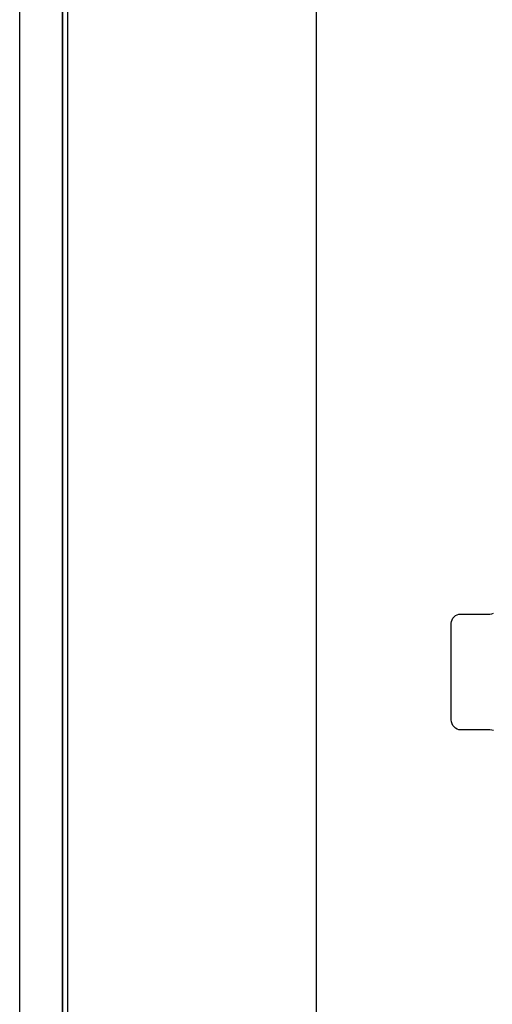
# Model space of a CAD drawing. Extents: x -558982 to 5119495, y -5290134 to 97908.
# Tile 122 of 256: x -475200 to -474710, y -23348 to -22328. Entities that reach past the tile are written whole.
import ezdxf

# ---------------------------------------------------------------- set-up
doc = ezdxf.new("R2010")
doc.units = 0
doc.header["$MEASUREMENT"] = 0
doc.layers.get('0').update_dxf_attribs({"color": 252})
for name, color, linetype in [('30', 7, 'Continuous'), ('5', 7, 'Continuous'), ('50', 7, 'Continuous')]:
    doc.layers.add(name, color=color, linetype=linetype)

# ---------------------------------------------------------------- blocks, each defined once
blk = doc.blocks.new('*U1072')
at = {"layer": '5', "color": 7}
for points in [[(452.691009, -801.191648), (452.691009, -20.805704)], [(452.691009, -20.805704), (452.691009, -801.191648)]]:
    blk.add_lwpolyline(points, dxfattribs=at)
at = {"layer": '5', "color": 59}
blk.add_lwpolyline([(452.691009, -12.740183), (452.691009, -801.190946), (452.691009, -12.740183)], close=True, dxfattribs=at)
at = {"layer": '50', "color": 7}
for points in [[(448.234617, -20.558787), (448.234617, -801.133213)], [(453.20531, -20.552831), (453.20531, -801.136518)], [(478.978688, -84.554755), (478.978688, -397.907699)]]:
    blk.add_lwpolyline(points, dxfattribs=at)
blk = doc.blocks.new('*U1086')
at = {"layer": '30', "color": 7}
blk.add_lwpolyline([(497.385743, -357.561716), (497.206734, -357.516691), (497.005349, -357.494179), (494.006947, -357.494179), (493.805562, -357.471666), (493.626552, -357.404128), (493.447543, -357.314078), (493.313287, -357.179003), (493.17903, -357.021415), (493.089525, -356.863828), (493.022397, -356.661215), (493.000021, -356.458602), (493.000021, -346.440524), (493.022397, -346.260423), (493.089525, -346.080323), (493.17903, -345.900223), (493.313287, -345.765148), (493.447543, -345.652585), (493.626552, -345.562535), (493.805562, -345.51751), (494.006947, -345.494997), (497.005349, -345.494997), (497.206734, -345.472485), (497.385743, -345.404947)], dxfattribs=at)
blk.add_lwpolyline([(497.385743, -357.561716), (497.206734, -357.516691), (497.005349, -357.494179), (494.006947, -357.494179), (493.805562, -357.471666), (493.626552, -357.404128), (493.447543, -357.314078), (493.313287, -357.179003), (493.17903, -357.021415), (493.089525, -356.863828), (493.022397, -356.661215), (493.000021, -356.458602), (493.000021, -346.440524), (493.022397, -346.260423), (493.089525, -346.080323), (493.17903, -345.900223), (493.313287, -345.765148), (493.447543, -345.652585), (493.626552, -345.562535), (493.805562, -345.51751), (494.006947, -345.494997), (497.005349, -345.494997), (497.206734, -345.472485), (497.385743, -345.404947)], dxfattribs=at)

msp = doc.modelspace()

# ---------------------------------------------------------------- block references
at = {"xscale": 10, "yscale": 10, "zscale": 10}
for name in ['*U1072', '*U1086']:
    msp.add_blockref(name, (-479682.3, -19489.1), dxfattribs=at)

doc.saveas('drawing.dxf')
